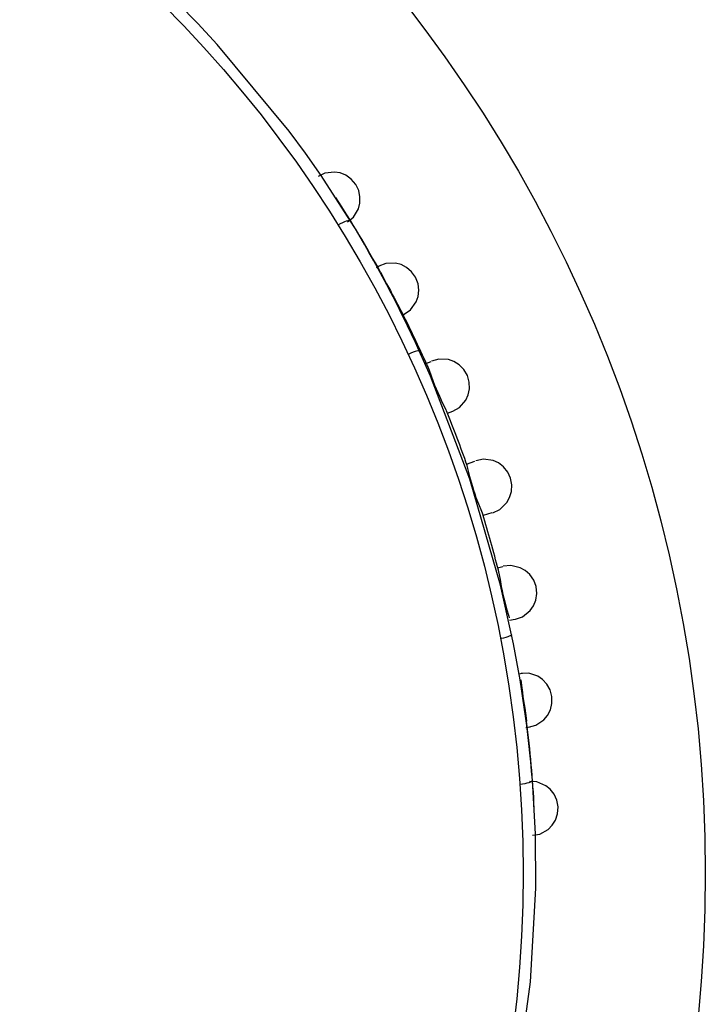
# Model space of a CAD drawing. Header units: millimetres. Extents: x -0.13 to 0.24, y 0 to 1.59.
# Tile 31 of 68: x -0.0551 to -0.04, y 0.787 to 0.8086. Entities that reach past the tile are written whole.
import ezdxf

# ---------------------------------------------------------------- set-up
doc = ezdxf.new("R2010")
doc.units = ezdxf.units.MM
doc.layers.add('BLOCKS', color=3, linetype='Continuous')

msp = doc.modelspace()

# ---------------------------------------------------------------- linework, layer by layer
at = {"layer": 'BLOCKS'}
for points, knots in [([(-0.040013, 0.789885), (-0.040013, 0.807004), (-0.053889, 0.820881), (-0.071007, 0.820881), (-0.071007, 0.820881), (-0.088126, 0.820881), (-0.102004, 0.807004), (-0.102004, 0.789885), (-0.102004, 0.789885), (-0.102004, 0.772768), (-0.088126, 0.758889), (-0.071007, 0.758889), (-0.071007, 0.758889), (-0.053889, 0.758889), (-0.040013, 0.772768), (-0.040013, 0.789885)], [0, 0, 0, 0, 0.25, 0.25, 0.25, 0.25, 0.5, 0.5, 0.5, 0.5, 0.75, 0.75, 0.75, 0.75, 1, 1, 1, 1]), ([(-0.044015, 0.789885), (-0.044015, 0.804795), (-0.056101, 0.81688), (-0.071007, 0.81688), (-0.071007, 0.81688), (-0.085916, 0.81688), (-0.098, 0.804795), (-0.098, 0.789885), (-0.098, 0.789885), (-0.098, 0.774977), (-0.085916, 0.762892), (-0.071007, 0.762892), (-0.071007, 0.762892), (-0.056101, 0.762892), (-0.044015, 0.774977), (-0.044015, 0.789885)], [0, 0, 0, 0, 0.25, 0.25, 0.25, 0.25, 0.5, 0.5, 0.5, 0.5, 0.75, 0.75, 0.75, 0.75, 1, 1, 1, 1]), ([(-0.047803, 0.80422), (-0.047803, 0.80422), (-0.048451, 0.805222), (-0.048451, 0.805222), (-0.048451, 0.805222), (-0.048451, 0.805222), (-0.048798, 0.805712), (-0.048798, 0.805712), (-0.048798, 0.805712), (-0.048798, 0.805712), (-0.049152, 0.806197), (-0.049152, 0.806197), (-0.049152, 0.806197), (-0.049152, 0.806197), (-0.050734, 0.808101), (-0.050734, 0.808101), (-0.050734, 0.808101), (-0.050734, 0.808101), (-0.05116, 0.808561), (-0.05116, 0.808561), (-0.05116, 0.808561), (-0.05116, 0.808561), (-0.051599, 0.809008), (-0.051599, 0.809008), (-0.051599, 0.809008), (-0.051599, 0.809008), (-0.052518, 0.80989), (-0.052518, 0.80989), (-0.052518, 0.80989), (-0.052518, 0.80989), (-0.054955, 0.811883), (-0.054955, 0.811883)], [0, 0, 0, 0, 0.125, 0.125, 0.125, 0.125, 0.25, 0.25, 0.25, 0.25, 0.375, 0.375, 0.375, 0.375, 0.5, 0.5, 0.5, 0.5, 0.625, 0.625, 0.625, 0.625, 0.75, 0.75, 0.75, 0.75, 0.875, 0.875, 0.875, 0.875, 1, 1, 1, 1]), ([(-0.047871, 0.804203), (-0.047871, 0.804203), (-0.047743, 0.804309), (-0.047743, 0.804309), (-0.047743, 0.804309), (-0.047743, 0.804309), (-0.047633, 0.804491), (-0.047633, 0.804491), (-0.047633, 0.804491), (-0.047633, 0.804491), (-0.047604, 0.804613), (-0.047604, 0.804613), (-0.047604, 0.804613), (-0.047604, 0.804613), (-0.047598, 0.80475), (-0.047598, 0.80475), (-0.047598, 0.80475), (-0.047598, 0.80475), (-0.047627, 0.804891), (-0.047627, 0.804891), (-0.047627, 0.804891), (-0.047627, 0.804891), (-0.047693, 0.805027), (-0.047693, 0.805027), (-0.047693, 0.805027), (-0.047693, 0.805027), (-0.04779, 0.805141), (-0.04779, 0.805141), (-0.04779, 0.805141), (-0.04779, 0.805141), (-0.04791, 0.805228), (-0.04791, 0.805228), (-0.04791, 0.805228), (-0.04791, 0.805228), (-0.048035, 0.805278), (-0.048035, 0.805278), (-0.048035, 0.805278), (-0.048035, 0.805278), (-0.048159, 0.805296), (-0.048159, 0.805296), (-0.048159, 0.805296), (-0.048159, 0.805296), (-0.04837, 0.805271), (-0.04837, 0.805271), (-0.04837, 0.805271), (-0.04837, 0.805271), (-0.048519, 0.805199), (-0.048519, 0.805199)], [0, 0, 0, 0, 0.083333, 0.083333, 0.083333, 0.083333, 0.166667, 0.166667, 0.166667, 0.166667, 0.25, 0.25, 0.25, 0.25, 0.333333, 0.333333, 0.333333, 0.333333, 0.416667, 0.416667, 0.416667, 0.416667, 0.5, 0.5, 0.5, 0.5, 0.583333, 0.583333, 0.583333, 0.583333, 0.666667, 0.666667, 0.666667, 0.666667, 0.75, 0.75, 0.75, 0.75, 0.833333, 0.833333, 0.833333, 0.833333, 0.916667, 0.916667, 0.916667, 0.916667, 1, 1, 1, 1]), ([(-0.047803, 0.80422), (-0.047803, 0.80422), (-0.047815, 0.804228), (-0.047815, 0.804228), (-0.047815, 0.804228), (-0.047815, 0.804228), (-0.047838, 0.804228), (-0.047838, 0.804228), (-0.047838, 0.804228), (-0.047838, 0.804228), (-0.047865, 0.804228), (-0.047865, 0.804228), (-0.047865, 0.804228), (-0.047865, 0.804228), (-0.0479, 0.804218), (-0.0479, 0.804218), (-0.0479, 0.804218), (-0.0479, 0.804218), (-0.047941, 0.804203), (-0.047941, 0.804203), (-0.047941, 0.804203), (-0.047941, 0.804203), (-0.047985, 0.804183), (-0.047985, 0.804183), (-0.047985, 0.804183), (-0.047985, 0.804183), (-0.048035, 0.80416), (-0.048035, 0.80416), (-0.048035, 0.80416), (-0.048035, 0.80416), (-0.048082, 0.804133), (-0.048082, 0.804133)], [0, 0, 0, 0, 0.125, 0.125, 0.125, 0.125, 0.25, 0.25, 0.25, 0.25, 0.375, 0.375, 0.375, 0.375, 0.5, 0.5, 0.5, 0.5, 0.625, 0.625, 0.625, 0.625, 0.75, 0.75, 0.75, 0.75, 0.875, 0.875, 0.875, 0.875, 1, 1, 1, 1]), ([(-0.046625, 0.802175), (-0.046625, 0.802175), (-0.04649, 0.802272), (-0.04649, 0.802272), (-0.04649, 0.802272), (-0.04649, 0.802272), (-0.046364, 0.802444), (-0.046364, 0.802444), (-0.046364, 0.802444), (-0.046364, 0.802444), (-0.046323, 0.802562), (-0.046323, 0.802562), (-0.046323, 0.802562), (-0.046323, 0.802562), (-0.046306, 0.802698), (-0.046306, 0.802698), (-0.046306, 0.802698), (-0.046306, 0.802698), (-0.046323, 0.802841), (-0.046323, 0.802841), (-0.046323, 0.802841), (-0.046323, 0.802841), (-0.046376, 0.802984), (-0.046376, 0.802984), (-0.046376, 0.802984), (-0.046376, 0.802984), (-0.046463, 0.803106), (-0.046463, 0.803106), (-0.046463, 0.803106), (-0.046463, 0.803106), (-0.046573, 0.803201), (-0.046573, 0.803201), (-0.046573, 0.803201), (-0.046573, 0.803201), (-0.046695, 0.803263), (-0.046695, 0.803263), (-0.046695, 0.803263), (-0.046695, 0.803263), (-0.046817, 0.803295), (-0.046817, 0.803295), (-0.046817, 0.803295), (-0.046817, 0.803295), (-0.047031, 0.803286), (-0.047031, 0.803286), (-0.047031, 0.803286), (-0.047031, 0.803286), (-0.047186, 0.803228), (-0.047186, 0.803228)], [0, 0, 0, 0, 0.083333, 0.083333, 0.083333, 0.083333, 0.166667, 0.166667, 0.166667, 0.166667, 0.25, 0.25, 0.25, 0.25, 0.333333, 0.333333, 0.333333, 0.333333, 0.416667, 0.416667, 0.416667, 0.416667, 0.5, 0.5, 0.5, 0.5, 0.583333, 0.583333, 0.583333, 0.583333, 0.666667, 0.666667, 0.666667, 0.666667, 0.75, 0.75, 0.75, 0.75, 0.833333, 0.833333, 0.833333, 0.833333, 0.916667, 0.916667, 0.916667, 0.916667, 1, 1, 1, 1]), ([(-0.047147, 0.803094), (-0.047147, 0.803094), (-0.047086, 0.802984), (-0.047086, 0.802984), (-0.047086, 0.802984), (-0.047086, 0.802984), (-0.047014, 0.802843), (-0.047014, 0.802843), (-0.047014, 0.802843), (-0.047014, 0.802843), (-0.046975, 0.802767), (-0.046975, 0.802767), (-0.046975, 0.802767), (-0.046975, 0.802767), (-0.046931, 0.80269), (-0.046931, 0.80269), (-0.046931, 0.80269), (-0.046931, 0.80269), (-0.04689, 0.802609), (-0.04689, 0.802609), (-0.04689, 0.802609), (-0.04689, 0.802609), (-0.046851, 0.802533), (-0.046851, 0.802533), (-0.046851, 0.802533), (-0.046851, 0.802533), (-0.046774, 0.802396), (-0.046774, 0.802396), (-0.046774, 0.802396), (-0.046774, 0.802396), (-0.046714, 0.802284), (-0.046714, 0.802284)], [0, 0, 0, 0, 0.125, 0.125, 0.125, 0.125, 0.25, 0.25, 0.25, 0.25, 0.375, 0.375, 0.375, 0.375, 0.5, 0.5, 0.5, 0.5, 0.625, 0.625, 0.625, 0.625, 0.75, 0.75, 0.75, 0.75, 0.875, 0.875, 0.875, 0.875, 1, 1, 1, 1]), ([(-0.046296, 0.801365), (-0.046296, 0.801365), (-0.046306, 0.801369), (-0.046306, 0.801369), (-0.046306, 0.801369), (-0.046306, 0.801369), (-0.046327, 0.801367), (-0.046327, 0.801367), (-0.046327, 0.801367), (-0.046327, 0.801367), (-0.046354, 0.801359), (-0.046354, 0.801359), (-0.046354, 0.801359), (-0.046354, 0.801359), (-0.046389, 0.801349), (-0.046389, 0.801349), (-0.046389, 0.801349), (-0.046389, 0.801349), (-0.046432, 0.801336), (-0.046432, 0.801336), (-0.046432, 0.801336), (-0.046432, 0.801336), (-0.046478, 0.801318), (-0.046478, 0.801318), (-0.046478, 0.801318), (-0.046478, 0.801318), (-0.046528, 0.801297), (-0.046528, 0.801297), (-0.046528, 0.801297), (-0.046528, 0.801297), (-0.046542, 0.801291), (-0.046542, 0.801291)], [0, 0, 0, 0, 0.125, 0.125, 0.125, 0.125, 0.25, 0.25, 0.25, 0.25, 0.375, 0.375, 0.375, 0.375, 0.5, 0.5, 0.5, 0.5, 0.625, 0.625, 0.625, 0.625, 0.75, 0.75, 0.75, 0.75, 0.875, 0.875, 0.875, 0.875, 1, 1, 1, 1]), ([(-0.044267, 0.795124), (-0.044267, 0.795124), (-0.044511, 0.796213), (-0.044511, 0.796213), (-0.044511, 0.796213), (-0.044511, 0.796213), (-0.045188, 0.798546), (-0.045188, 0.798546), (-0.045188, 0.798546), (-0.045188, 0.798546), (-0.046051, 0.800813), (-0.046051, 0.800813), (-0.046051, 0.800813), (-0.046051, 0.800813), (-0.046296, 0.801365), (-0.046296, 0.801365)], [0, 0, 0, 0, 0.25, 0.25, 0.25, 0.25, 0.5, 0.5, 0.5, 0.5, 0.75, 0.75, 0.75, 0.75, 1, 1, 1, 1]), ([(-0.045559, 0.800041), (-0.045559, 0.800041), (-0.045414, 0.800123), (-0.045414, 0.800123), (-0.045414, 0.800123), (-0.045414, 0.800123), (-0.045273, 0.800283), (-0.045273, 0.800283), (-0.045273, 0.800283), (-0.045273, 0.800283), (-0.045219, 0.800399), (-0.045219, 0.800399), (-0.045219, 0.800399), (-0.045219, 0.800399), (-0.045192, 0.800531), (-0.045192, 0.800531), (-0.045192, 0.800531), (-0.045192, 0.800531), (-0.045197, 0.80068), (-0.045197, 0.80068), (-0.045197, 0.80068), (-0.045197, 0.80068), (-0.045238, 0.800823), (-0.045238, 0.800823), (-0.045238, 0.800823), (-0.045238, 0.800823), (-0.045315, 0.800955), (-0.045315, 0.800955), (-0.045315, 0.800955), (-0.045315, 0.800955), (-0.045416, 0.801059), (-0.045416, 0.801059), (-0.045416, 0.801059), (-0.045416, 0.801059), (-0.045534, 0.801133), (-0.045534, 0.801133), (-0.045534, 0.801133), (-0.045534, 0.801133), (-0.045652, 0.801175), (-0.045652, 0.801175), (-0.045652, 0.801175), (-0.045652, 0.801175), (-0.045865, 0.801185), (-0.045865, 0.801185), (-0.045865, 0.801185), (-0.045865, 0.801185), (-0.046027, 0.80114), (-0.046027, 0.80114)], [0, 0, 0, 0, 0.083333, 0.083333, 0.083333, 0.083333, 0.166667, 0.166667, 0.166667, 0.166667, 0.25, 0.25, 0.25, 0.25, 0.333333, 0.333333, 0.333333, 0.333333, 0.416667, 0.416667, 0.416667, 0.416667, 0.5, 0.5, 0.5, 0.5, 0.583333, 0.583333, 0.583333, 0.583333, 0.666667, 0.666667, 0.666667, 0.666667, 0.75, 0.75, 0.75, 0.75, 0.833333, 0.833333, 0.833333, 0.833333, 0.916667, 0.916667, 0.916667, 0.916667, 1, 1, 1, 1]), ([(-0.04612, 0.801034), (-0.04612, 0.801034), (-0.046103, 0.800999), (-0.046103, 0.800999), (-0.046103, 0.800999), (-0.046103, 0.800999), (-0.046045, 0.800837), (-0.046045, 0.800837), (-0.046045, 0.800837), (-0.046045, 0.800837), (-0.045989, 0.800693), (-0.045989, 0.800693), (-0.045989, 0.800693), (-0.045989, 0.800693), (-0.04596, 0.800614), (-0.04596, 0.800614), (-0.04596, 0.800614), (-0.04596, 0.800614), (-0.045925, 0.800531), (-0.045925, 0.800531), (-0.045925, 0.800531), (-0.045925, 0.800531), (-0.04589, 0.800452), (-0.04589, 0.800452), (-0.04589, 0.800452), (-0.04589, 0.800452), (-0.045855, 0.800374), (-0.045855, 0.800374), (-0.045855, 0.800374), (-0.045855, 0.800374), (-0.045791, 0.800235), (-0.045791, 0.800235), (-0.045791, 0.800235), (-0.045791, 0.800235), (-0.045712, 0.80008), (-0.045712, 0.80008), (-0.045712, 0.80008), (-0.045712, 0.80008), (-0.045702, 0.800047), (-0.045702, 0.800047)], [0, 0, 0, 0, 0.1, 0.1, 0.1, 0.1, 0.2, 0.2, 0.2, 0.2, 0.3, 0.3, 0.3, 0.3, 0.4, 0.4, 0.4, 0.4, 0.5, 0.5, 0.5, 0.5, 0.6, 0.6, 0.6, 0.6, 0.7, 0.7, 0.7, 0.7, 0.8, 0.8, 0.8, 0.8, 0.9, 0.9, 0.9, 0.9, 1, 1, 1, 1]), ([(-0.044677, 0.797809), (-0.044677, 0.797809), (-0.044526, 0.797881), (-0.044526, 0.797881), (-0.044526, 0.797881), (-0.044526, 0.797881), (-0.044373, 0.798031), (-0.044373, 0.798031), (-0.044373, 0.798031), (-0.044373, 0.798031), (-0.044311, 0.79814), (-0.044311, 0.79814), (-0.044311, 0.79814), (-0.044311, 0.79814), (-0.044269, 0.798273), (-0.044269, 0.798273), (-0.044269, 0.798273), (-0.044269, 0.798273), (-0.044261, 0.798418), (-0.044261, 0.798418), (-0.044261, 0.798418), (-0.044261, 0.798418), (-0.04429, 0.798569), (-0.04429, 0.798569), (-0.04429, 0.798569), (-0.04429, 0.798569), (-0.044354, 0.798703), (-0.044354, 0.798703), (-0.044354, 0.798703), (-0.044354, 0.798703), (-0.044447, 0.798817), (-0.044447, 0.798817), (-0.044447, 0.798817), (-0.044447, 0.798817), (-0.044559, 0.798902), (-0.044559, 0.798902), (-0.044559, 0.798902), (-0.044559, 0.798902), (-0.044673, 0.798954), (-0.044673, 0.798954), (-0.044673, 0.798954), (-0.044673, 0.798954), (-0.044886, 0.798985), (-0.044886, 0.798985), (-0.044886, 0.798985), (-0.044886, 0.798985), (-0.04505, 0.798952), (-0.04505, 0.798952)], [0, 0, 0, 0, 0.083333, 0.083333, 0.083333, 0.083333, 0.166667, 0.166667, 0.166667, 0.166667, 0.25, 0.25, 0.25, 0.25, 0.333333, 0.333333, 0.333333, 0.333333, 0.416667, 0.416667, 0.416667, 0.416667, 0.5, 0.5, 0.5, 0.5, 0.583333, 0.583333, 0.583333, 0.583333, 0.666667, 0.666667, 0.666667, 0.666667, 0.75, 0.75, 0.75, 0.75, 0.833333, 0.833333, 0.833333, 0.833333, 0.916667, 0.916667, 0.916667, 0.916667, 1, 1, 1, 1]), ([(-0.045261, 0.798877), (-0.045261, 0.798877), (-0.045234, 0.79878), (-0.045234, 0.79878), (-0.045234, 0.79878), (-0.045234, 0.79878), (-0.045192, 0.798606), (-0.045192, 0.798606), (-0.045192, 0.798606), (-0.045192, 0.798606), (-0.045151, 0.798461), (-0.045151, 0.798461), (-0.045151, 0.798461), (-0.045151, 0.798461), (-0.04513, 0.798385), (-0.04513, 0.798385), (-0.04513, 0.798385), (-0.04513, 0.798385), (-0.045103, 0.798302), (-0.045103, 0.798302), (-0.045103, 0.798302), (-0.045103, 0.798302), (-0.045079, 0.798223), (-0.045079, 0.798223), (-0.045079, 0.798223), (-0.045079, 0.798223), (-0.04505, 0.798146), (-0.04505, 0.798146), (-0.04505, 0.798146), (-0.04505, 0.798146), (-0.044996, 0.798004), (-0.044996, 0.798004), (-0.044996, 0.798004), (-0.044996, 0.798004), (-0.044927, 0.79784), (-0.044927, 0.79784), (-0.044927, 0.79784), (-0.044927, 0.79784), (-0.044892, 0.797747), (-0.044892, 0.797747)], [0, 0, 0, 0, 0.1, 0.1, 0.1, 0.1, 0.2, 0.2, 0.2, 0.2, 0.3, 0.3, 0.3, 0.3, 0.4, 0.4, 0.4, 0.4, 0.5, 0.5, 0.5, 0.5, 0.6, 0.6, 0.6, 0.6, 0.7, 0.7, 0.7, 0.7, 0.8, 0.8, 0.8, 0.8, 0.9, 0.9, 0.9, 0.9, 1, 1, 1, 1]), ([(-0.044182, 0.795466), (-0.044182, 0.795466), (-0.044027, 0.795522), (-0.044027, 0.795522), (-0.044027, 0.795522), (-0.044027, 0.795522), (-0.043857, 0.795656), (-0.043857, 0.795656), (-0.043857, 0.795656), (-0.043857, 0.795656), (-0.043789, 0.79576), (-0.043789, 0.79576), (-0.043789, 0.79576), (-0.043789, 0.79576), (-0.043735, 0.795888), (-0.043735, 0.795888), (-0.043735, 0.795888), (-0.043735, 0.795888), (-0.043714, 0.796033), (-0.043714, 0.796033), (-0.043714, 0.796033), (-0.043714, 0.796033), (-0.043731, 0.796184), (-0.043731, 0.796184), (-0.043731, 0.796184), (-0.043731, 0.796184), (-0.043783, 0.796327), (-0.043783, 0.796327), (-0.043783, 0.796327), (-0.043783, 0.796327), (-0.043866, 0.796447), (-0.043866, 0.796447), (-0.043866, 0.796447), (-0.043866, 0.796447), (-0.043969, 0.796538), (-0.043969, 0.796538), (-0.043969, 0.796538), (-0.043969, 0.796538), (-0.044079, 0.7966), (-0.044079, 0.7966), (-0.044079, 0.7966), (-0.044079, 0.7966), (-0.044286, 0.796648), (-0.044286, 0.796648), (-0.044286, 0.796648), (-0.044286, 0.796648), (-0.044451, 0.796631), (-0.044451, 0.796631)], [0, 0, 0, 0, 0.083333, 0.083333, 0.083333, 0.083333, 0.166667, 0.166667, 0.166667, 0.166667, 0.25, 0.25, 0.25, 0.25, 0.333333, 0.333333, 0.333333, 0.333333, 0.416667, 0.416667, 0.416667, 0.416667, 0.5, 0.5, 0.5, 0.5, 0.583333, 0.583333, 0.583333, 0.583333, 0.666667, 0.666667, 0.666667, 0.666667, 0.75, 0.75, 0.75, 0.75, 0.833333, 0.833333, 0.833333, 0.833333, 0.916667, 0.916667, 0.916667, 0.916667, 1, 1, 1, 1]), ([(-0.044561, 0.796542), (-0.044561, 0.796542), (-0.044553, 0.796507), (-0.044553, 0.796507), (-0.044553, 0.796507), (-0.044553, 0.796507), (-0.044522, 0.796337), (-0.044522, 0.796337), (-0.044522, 0.796337), (-0.044522, 0.796337), (-0.044495, 0.796184), (-0.044495, 0.796184), (-0.044495, 0.796184), (-0.044495, 0.796184), (-0.044476, 0.796101), (-0.044476, 0.796101), (-0.044476, 0.796101), (-0.044476, 0.796101), (-0.044458, 0.796014), (-0.044458, 0.796014), (-0.044458, 0.796014), (-0.044458, 0.796014), (-0.044437, 0.795927), (-0.044437, 0.795927), (-0.044437, 0.795927), (-0.044437, 0.795927), (-0.044416, 0.795849), (-0.044416, 0.795849), (-0.044416, 0.795849), (-0.044416, 0.795849), (-0.044377, 0.795698), (-0.044377, 0.795698), (-0.044377, 0.795698), (-0.044377, 0.795698), (-0.044325, 0.795532), (-0.044325, 0.795532), (-0.044325, 0.795532), (-0.044325, 0.795532), (-0.044323, 0.795497), (-0.044323, 0.795497)], [0, 0, 0, 0, 0.1, 0.1, 0.1, 0.1, 0.2, 0.2, 0.2, 0.2, 0.3, 0.3, 0.3, 0.3, 0.4, 0.4, 0.4, 0.4, 0.5, 0.5, 0.5, 0.5, 0.6, 0.6, 0.6, 0.6, 0.7, 0.7, 0.7, 0.7, 0.8, 0.8, 0.8, 0.8, 0.9, 0.9, 0.9, 0.9, 1, 1, 1, 1]), ([(-0.044267, 0.795124), (-0.044267, 0.795124), (-0.044273, 0.795116), (-0.044273, 0.795116), (-0.044273, 0.795116), (-0.044273, 0.795116), (-0.044292, 0.795104), (-0.044292, 0.795104), (-0.044292, 0.795104), (-0.044292, 0.795104), (-0.044319, 0.795095), (-0.044319, 0.795095), (-0.044319, 0.795095), (-0.044319, 0.795095), (-0.044354, 0.795081), (-0.044354, 0.795081), (-0.044354, 0.795081), (-0.044354, 0.795081), (-0.044395, 0.795068), (-0.044395, 0.795068), (-0.044395, 0.795068), (-0.044395, 0.795068), (-0.044443, 0.795054), (-0.044443, 0.795054), (-0.044443, 0.795054), (-0.044443, 0.795054), (-0.044497, 0.795041), (-0.044497, 0.795041), (-0.044497, 0.795041), (-0.044497, 0.795041), (-0.044509, 0.795039), (-0.044509, 0.795039)], [0, 0, 0, 0, 0.125, 0.125, 0.125, 0.125, 0.25, 0.25, 0.25, 0.25, 0.375, 0.375, 0.375, 0.375, 0.5, 0.5, 0.5, 0.5, 0.625, 0.625, 0.625, 0.625, 0.75, 0.75, 0.75, 0.75, 0.875, 0.875, 0.875, 0.875, 1, 1, 1, 1]), ([(-0.043895, 0.793096), (-0.043895, 0.793096), (-0.043733, 0.793139), (-0.043733, 0.793139), (-0.043733, 0.793139), (-0.043733, 0.793139), (-0.043557, 0.793257), (-0.043557, 0.793257), (-0.043557, 0.793257), (-0.043557, 0.793257), (-0.043476, 0.793352), (-0.043476, 0.793352), (-0.043476, 0.793352), (-0.043476, 0.793352), (-0.043414, 0.793474), (-0.043414, 0.793474), (-0.043414, 0.793474), (-0.043414, 0.793474), (-0.043381, 0.793617), (-0.043381, 0.793617), (-0.043381, 0.793617), (-0.043381, 0.793617), (-0.043381, 0.793768), (-0.043381, 0.793768), (-0.043381, 0.793768), (-0.043381, 0.793768), (-0.043423, 0.793915), (-0.043423, 0.793915), (-0.043423, 0.793915), (-0.043423, 0.793915), (-0.043495, 0.794042), (-0.043495, 0.794042), (-0.043495, 0.794042), (-0.043495, 0.794042), (-0.043586, 0.794143), (-0.043586, 0.794143), (-0.043586, 0.794143), (-0.043586, 0.794143), (-0.04369, 0.794213), (-0.04369, 0.794213), (-0.04369, 0.794213), (-0.04369, 0.794213), (-0.043892, 0.794278), (-0.043892, 0.794278), (-0.043892, 0.794278), (-0.043892, 0.794278), (-0.04406, 0.794276), (-0.04406, 0.794276)], [0, 0, 0, 0, 0.083333, 0.083333, 0.083333, 0.083333, 0.166667, 0.166667, 0.166667, 0.166667, 0.25, 0.25, 0.25, 0.25, 0.333333, 0.333333, 0.333333, 0.333333, 0.416667, 0.416667, 0.416667, 0.416667, 0.5, 0.5, 0.5, 0.5, 0.583333, 0.583333, 0.583333, 0.583333, 0.666667, 0.666667, 0.666667, 0.666667, 0.75, 0.75, 0.75, 0.75, 0.833333, 0.833333, 0.833333, 0.833333, 0.916667, 0.916667, 0.916667, 0.916667, 1, 1, 1, 1]), ([(-0.044066, 0.794137), (-0.044066, 0.794137), (-0.044048, 0.794011), (-0.044048, 0.794011), (-0.044048, 0.794011), (-0.044048, 0.794011), (-0.044029, 0.793857), (-0.044029, 0.793857), (-0.044029, 0.793857), (-0.044029, 0.793857), (-0.044019, 0.79377), (-0.044019, 0.79377), (-0.044019, 0.79377), (-0.044019, 0.79377), (-0.044006, 0.793684), (-0.044006, 0.793684), (-0.044006, 0.793684), (-0.044006, 0.793684), (-0.043992, 0.793592), (-0.043992, 0.793592), (-0.043992, 0.793592), (-0.043992, 0.793592), (-0.043979, 0.79351), (-0.043979, 0.79351), (-0.043979, 0.79351), (-0.043979, 0.79351), (-0.043957, 0.793352), (-0.043957, 0.793352), (-0.043957, 0.793352), (-0.043957, 0.793352), (-0.043938, 0.793224), (-0.043938, 0.793224)], [0, 0, 0, 0, 0.125, 0.125, 0.125, 0.125, 0.25, 0.25, 0.25, 0.25, 0.375, 0.375, 0.375, 0.375, 0.5, 0.5, 0.5, 0.5, 0.625, 0.625, 0.625, 0.625, 0.75, 0.75, 0.75, 0.75, 0.875, 0.875, 0.875, 0.875, 1, 1, 1, 1]), ([(-0.045091, 0.781526), (-0.045091, 0.781526), (-0.04454, 0.783466), (-0.04454, 0.783466), (-0.04454, 0.783466), (-0.04454, 0.783466), (-0.044128, 0.785449), (-0.044128, 0.785449), (-0.044128, 0.785449), (-0.044128, 0.785449), (-0.043855, 0.787494), (-0.043855, 0.787494), (-0.043855, 0.787494), (-0.043855, 0.787494), (-0.043737, 0.789558), (-0.043737, 0.789558), (-0.043737, 0.789558), (-0.043737, 0.789558), (-0.043746, 0.790746), (-0.043746, 0.790746), (-0.043746, 0.790746), (-0.043746, 0.790746), (-0.04381, 0.791928), (-0.04381, 0.791928)], [0, 0, 0, 0, 0.166667, 0.166667, 0.166667, 0.166667, 0.333333, 0.333333, 0.333333, 0.333333, 0.5, 0.5, 0.5, 0.5, 0.666667, 0.666667, 0.666667, 0.666667, 0.833333, 0.833333, 0.833333, 0.833333, 1, 1, 1, 1]), ([(-0.04381, 0.791928), (-0.04381, 0.791928), (-0.043816, 0.791916), (-0.043816, 0.791916), (-0.043816, 0.791916), (-0.043816, 0.791916), (-0.04383, 0.791901), (-0.04383, 0.791901), (-0.04383, 0.791901), (-0.04383, 0.791901), (-0.043855, 0.791887), (-0.043855, 0.791887), (-0.043855, 0.791887), (-0.043855, 0.791887), (-0.04389, 0.791872), (-0.04389, 0.791872), (-0.04389, 0.791872), (-0.04389, 0.791872), (-0.043932, 0.791862), (-0.043932, 0.791862), (-0.043932, 0.791862), (-0.043932, 0.791862), (-0.043979, 0.791852), (-0.043979, 0.791852), (-0.043979, 0.791852), (-0.043979, 0.791852), (-0.044031, 0.791843), (-0.044031, 0.791843), (-0.044031, 0.791843), (-0.044031, 0.791843), (-0.044087, 0.791835), (-0.044087, 0.791835)], [0, 0, 0, 0, 0.125, 0.125, 0.125, 0.125, 0.25, 0.25, 0.25, 0.25, 0.375, 0.375, 0.375, 0.375, 0.5, 0.5, 0.5, 0.5, 0.625, 0.625, 0.625, 0.625, 0.75, 0.75, 0.75, 0.75, 0.875, 0.875, 0.875, 0.875, 1, 1, 1, 1]), ([(-0.043812, 0.790717), (-0.043812, 0.790717), (-0.043648, 0.790744), (-0.043648, 0.790744), (-0.043648, 0.790744), (-0.043648, 0.790744), (-0.043462, 0.790848), (-0.043462, 0.790848), (-0.043462, 0.790848), (-0.043462, 0.790848), (-0.043377, 0.790937), (-0.043377, 0.790937), (-0.043377, 0.790937), (-0.043377, 0.790937), (-0.043303, 0.791053), (-0.043303, 0.791053), (-0.043303, 0.791053), (-0.043303, 0.791053), (-0.043259, 0.791191), (-0.043259, 0.791191), (-0.043259, 0.791191), (-0.043259, 0.791191), (-0.043247, 0.79134), (-0.043247, 0.79134), (-0.043247, 0.79134), (-0.043247, 0.79134), (-0.043274, 0.791489), (-0.043274, 0.791489), (-0.043274, 0.791489), (-0.043274, 0.791489), (-0.043334, 0.791622), (-0.043334, 0.791622), (-0.043334, 0.791622), (-0.043334, 0.791622), (-0.043418, 0.791729), (-0.043418, 0.791729), (-0.043418, 0.791729), (-0.043418, 0.791729), (-0.043514, 0.791808), (-0.043514, 0.791808), (-0.043514, 0.791808), (-0.043514, 0.791808), (-0.04371, 0.791891), (-0.04371, 0.791891), (-0.04371, 0.791891), (-0.04371, 0.791891), (-0.043876, 0.791903), (-0.043876, 0.791903)], [0, 0, 0, 0, 0.083333, 0.083333, 0.083333, 0.083333, 0.166667, 0.166667, 0.166667, 0.166667, 0.25, 0.25, 0.25, 0.25, 0.333333, 0.333333, 0.333333, 0.333333, 0.416667, 0.416667, 0.416667, 0.416667, 0.5, 0.5, 0.5, 0.5, 0.583333, 0.583333, 0.583333, 0.583333, 0.666667, 0.666667, 0.666667, 0.666667, 0.75, 0.75, 0.75, 0.75, 0.833333, 0.833333, 0.833333, 0.833333, 0.916667, 0.916667, 0.916667, 0.916667, 1, 1, 1, 1])]:
    msp.add_open_spline(points, degree=3, knots=knots, dxfattribs=at)
for points in [[(-0.047144, 0.803094), (-0.047453, 0.803651), (-0.047782, 0.804201), (-0.04813, 0.804737)], [(-0.046296, 0.801365), (-0.046739, 0.802346), (-0.047244, 0.803299), (-0.047803, 0.80422)], [(-0.047238, 0.803199), (-0.047238, 0.803199), (-0.047155, 0.803243), (-0.047155, 0.803243)], [(-0.046116, 0.801038), (-0.046304, 0.801458), (-0.046503, 0.801872), (-0.046714, 0.802286)], [(-0.046679, 0.80215), (-0.046679, 0.80215), (-0.046596, 0.802191), (-0.046596, 0.802191)], [(-0.046149, 0.801086), (-0.046149, 0.801086), (-0.046033, 0.801136), (-0.046033, 0.801136)], [(-0.045246, 0.798846), (-0.045385, 0.79925), (-0.045536, 0.799651), (-0.045695, 0.800049)], [(-0.045565, 0.800036), (-0.045565, 0.800036), (-0.045681, 0.799989), (-0.045681, 0.799989)], [(-0.045261, 0.798877), (-0.045261, 0.798877), (-0.045074, 0.798941), (-0.045074, 0.798941)], [(-0.044559, 0.796544), (-0.044663, 0.796956), (-0.044776, 0.797368), (-0.044899, 0.797774)], [(-0.044702, 0.797805), (-0.044702, 0.797805), (-0.044892, 0.797747), (-0.044892, 0.797747)], [(-0.04458, 0.796598), (-0.04458, 0.796598), (-0.044458, 0.796629), (-0.044458, 0.796629)], [(-0.044191, 0.795464), (-0.044191, 0.795464), (-0.044313, 0.795439), (-0.044313, 0.795439)], [(-0.04381, 0.791928), (-0.043899, 0.793003), (-0.04405, 0.794071), (-0.044267, 0.795124)], [(-0.044118, 0.794265), (-0.044118, 0.794265), (-0.044027, 0.79428), (-0.044027, 0.79428)], [(-0.043953, 0.793089), (-0.043953, 0.793089), (-0.043859, 0.793098), (-0.043859, 0.793098)], [(-0.04377, 0.791307), (-0.043801, 0.791949), (-0.043857, 0.792586), (-0.043938, 0.793224)]]:
    msp.add_open_spline(points, degree=3, dxfattribs=at)

doc.saveas('drawing.dxf')
